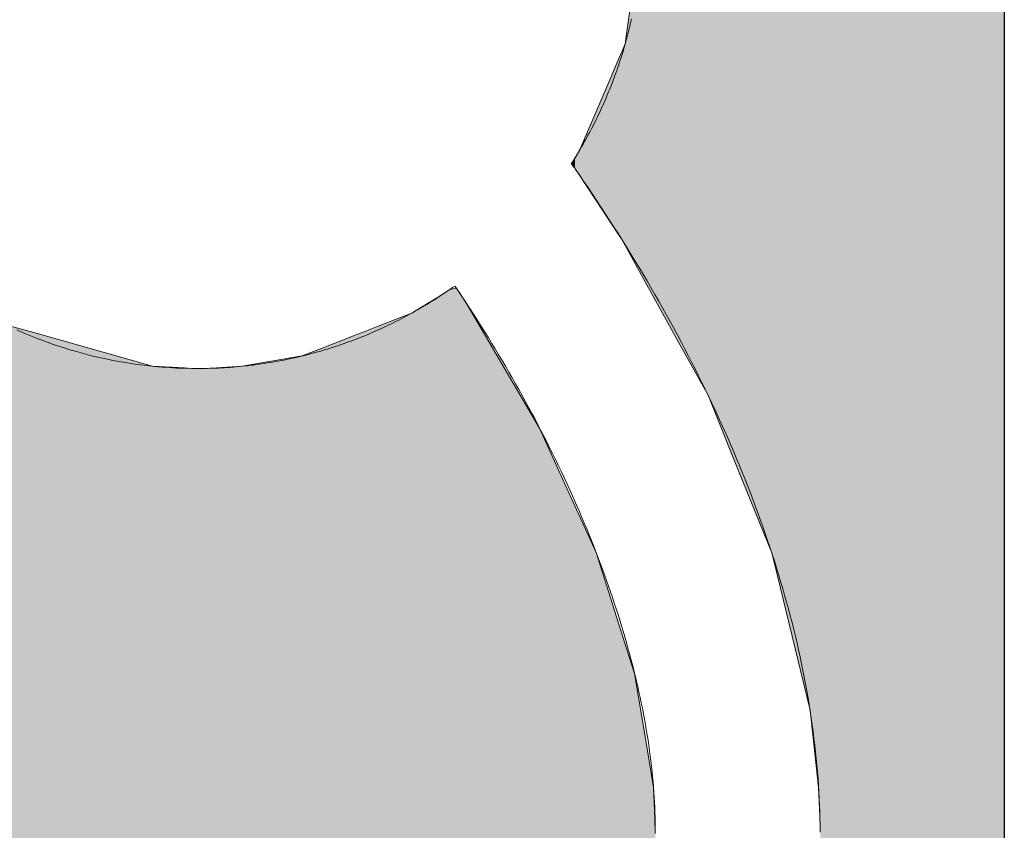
# Model space of a CAD drawing. Header units: inches. Extents: x -123 to 4816, y -2998 to 548.
# Tile 135 of 148: x 4476.43 to 4477.452, y 290.366 to 291.207. Entities that reach past the tile are written whole.
import ezdxf

# ---------------------------------------------------------------- set-up
doc = ezdxf.new("R2010")
doc.units = ezdxf.units.IN
doc.header["$MEASUREMENT"] = 0
doc.layers.get('0').update_dxf_attribs({"lineweight": 0})
doc.layers.add('Dimension', color=2, linetype='Continuous', lineweight=9)

# ---------------------------------------------------------------- blocks, each defined once
blk = doc.blocks.new('*U943')
at = {"linetype": 'Continuous'}
for p, q in [((63.9457, 92.1843), (63.934, 92.1427)), ((63.934, 92.1427), (63.8843, 91.9665)), ((63.8843, 91.9665), (63.8816, 91.9194)), ((63.8816, 91.9194), (63.8809, 91.9078)), ((63.8809, 91.9078), (63.8812, 91.8794)), ((63.8812, 91.8794), (63.8842, 91.8335)), ((63.8842, 91.8335), (63.8994, 91.7447)), ((63.8994, 91.7447), (63.9109, 91.7151)), ((63.9109, 91.7151), (63.9292, 91.6686)), ((63.9292, 91.6686), (63.9321, 91.6612)), ((63.9321, 91.6612), (63.933, 91.6589)), ((63.933, 91.6589), (63.9348, 91.6543)), ((63.9348, 91.6543), (63.9388, 91.6442)), ((63.9388, 91.6442), (63.9435, 91.6323)), ((63.9435, 91.6323), (63.9635, 91.5812)), ((63.9635, 91.5812), (63.9656, 91.5777)), ((63.9656, 91.5777), (63.9859, 91.5439)), ((63.9859, 91.5439), (63.998, 91.5259)), ((63.998, 91.5259), (64.0001, 91.5161)), ((64.0001, 91.5161), (63.9772, 91.501)), ((63.9772, 91.501), (63.9056, 91.459)), ((63.9056, 91.459), (63.7924, 91.3927)), ((63.7924, 91.3927), (63.6947, 91.3483)), ((63.6947, 91.3483), (63.608, 91.3089)), ((63.608, 91.3089), (63.4644, 91.2632)), ((63.4644, 91.2632), (63.4288, 91.2519)), ((63.4288, 91.2519), (63.3325, 91.2359)), ((63.3325, 91.2359), (63.2598, 91.2238)), ((63.2136, 91.2221), (63.1915, 91.2212)), ((63.2598, 91.2238), (63.2136, 91.2221))]:
    blk.add_line(p, q, dxfattribs=at)
for points in [[(62.8566, 92.1843), (62.8286, 92.1427), (63.934, 92.1427)], [(62.8286, 92.1427), (62.7464, 91.9665), (63.8843, 91.9665)], [(62.7464, 91.9665), (62.7244, 91.9194), (63.8816, 91.9194)], [(62.7244, 91.9194), (62.7218, 91.9078), (63.8809, 91.9078)], [(62.7218, 91.9078), (62.7152, 91.8794), (63.8812, 91.8794)], [(62.7152, 91.8794), (62.7046, 91.8335), (63.8842, 91.8335)], [(62.7046, 91.8335), (62.6841, 91.7447), (63.8994, 91.7447)], [(62.6841, 91.7447), (62.6773, 91.7151), (63.9109, 91.7151)], [(62.6773, 91.7151), (62.6754, 91.6686), (63.9292, 91.6686)], [(62.6754, 91.6686), (62.6755, 91.6612), (63.9321, 91.6612)], [(62.6755, 91.6612), (62.6755, 91.6589), (63.933, 91.6589)], [(62.6755, 91.6589), (62.6755, 91.6543), (63.9348, 91.6543)], [(62.6755, 91.6543), (62.6758, 91.6442), (63.9388, 91.6442)], [(62.6758, 91.6442), (62.6763, 91.6323), (63.9435, 91.6323)], [(62.6763, 91.6323), (62.6835, 91.5812), (63.9635, 91.5812)], [(62.6835, 91.5812), (62.684, 91.5777), (63.9656, 91.5777)], [(62.684, 91.5777), (62.6968, 91.5439), (63.9859, 91.5439)], [(62.6968, 91.5439), (62.7037, 91.5259), (63.998, 91.5259)], [(62.7037, 91.5259), (62.7074, 91.5161), (64.0001, 91.5161)], [(62.7074, 91.5161), (62.7131, 91.501), (63.9772, 91.501)], [(62.7131, 91.501), (62.729, 91.459), (63.9056, 91.459)], [(62.729, 91.459), (62.7815, 91.3927), (63.7924, 91.3927)], [(62.7815, 91.3927), (62.8167, 91.3483), (63.6947, 91.3483)], [(62.8167, 91.3483), (62.8798, 91.3089), (63.608, 91.3089)], [(62.8798, 91.3089), (62.9531, 91.2632), (63.4644, 91.2632)], [(62.9531, 91.2632), (62.9908, 91.2519), (63.4288, 91.2519)], [(62.9908, 91.2519), (63.044, 91.2359), (63.3325, 91.2359)], [(63.044, 91.2359), (63.1391, 91.2238), (63.2598, 91.2238)], [(63.1391, 91.2238), (63.1529, 91.2221), (63.2136, 91.2221)]]:
    blk.add_solid(points, dxfattribs=at)
at = {"linetype": 'Continuous', "extrusion": (0, 0, -1)}
for points in [[(-62.8566, 92.1843), (-63.9457, 92.1843), (-63.934, 92.1427)], [(-62.8286, 92.1427), (-63.934, 92.1427), (-63.8843, 91.9665)], [(-62.7464, 91.9665), (-63.8843, 91.9665), (-63.8816, 91.9194)], [(-62.7244, 91.9194), (-63.8816, 91.9194), (-63.8809, 91.9078)], [(-62.7218, 91.9078), (-63.8809, 91.9078), (-63.8812, 91.8794)], [(-62.7152, 91.8794), (-63.8812, 91.8794), (-63.8842, 91.8335)], [(-62.7046, 91.8335), (-63.8842, 91.8335), (-63.8994, 91.7447)], [(-62.6841, 91.7447), (-63.8994, 91.7447), (-63.9109, 91.7151)], [(-62.6773, 91.7151), (-63.9109, 91.7151), (-63.9292, 91.6686)], [(-62.6754, 91.6686), (-63.9292, 91.6686), (-63.9321, 91.6612)], [(-62.6755, 91.6612), (-63.9321, 91.6612), (-63.933, 91.6589)], [(-62.6755, 91.6589), (-63.933, 91.6589), (-63.9348, 91.6543)], [(-62.6755, 91.6543), (-63.9348, 91.6543), (-63.9388, 91.6442)], [(-62.6758, 91.6442), (-63.9388, 91.6442), (-63.9435, 91.6323)], [(-62.6763, 91.6323), (-63.9435, 91.6323), (-63.9635, 91.5812)], [(-62.6835, 91.5812), (-63.9635, 91.5812), (-63.9656, 91.5777)], [(-62.684, 91.5777), (-63.9656, 91.5777), (-63.9859, 91.5439)], [(-62.6968, 91.5439), (-63.9859, 91.5439), (-63.998, 91.5259)], [(-62.7037, 91.5259), (-63.998, 91.5259), (-64.0001, 91.5161)], [(-62.7074, 91.5161), (-64.0001, 91.5161), (-63.9772, 91.501)], [(-62.7131, 91.501), (-63.9772, 91.501), (-63.9056, 91.459)], [(-62.729, 91.459), (-63.9056, 91.459), (-63.7924, 91.3927)], [(-62.7815, 91.3927), (-63.7924, 91.3927), (-63.6947, 91.3483)], [(-62.8167, 91.3483), (-63.6947, 91.3483), (-63.608, 91.3089)], [(-62.8798, 91.3089), (-63.608, 91.3089), (-63.4644, 91.2632)], [(-62.9531, 91.2632), (-63.4644, 91.2632), (-63.4288, 91.2519)], [(-62.9908, 91.2519), (-63.4288, 91.2519), (-63.3325, 91.2359)], [(-63.044, 91.2359), (-63.3325, 91.2359), (-63.2598, 91.2238)], [(-63.1391, 91.2238), (-63.2598, 91.2238), (-63.2136, 91.2221)], [(-63.1529, 91.2221), (-63.2136, 91.2221), (-63.1915, 91.2212)]]:
    blk.add_solid(points, dxfattribs=at)
blk = doc.blocks.new('*U944')
at = {"linetype": 'Continuous'}
for p, q in [((64.1815, 91.3434), (64.1779, 91.3407)), ((64.1833, 91.3448), (64.1815, 91.3434)), ((64.1842, 91.3454), (64.1833, 91.3448)), ((64.1853, 91.3448), (64.1842, 91.3454)), ((64.1853, 91.3448), (64.1876, 91.3434)), ((64.1876, 91.3434), (64.1921, 91.3407)), ((64.1674, 91.3337), (64.097, 91.2873)), ((64.177, 91.3401), (64.1674, 91.3337)), ((64.1779, 91.3407), (64.177, 91.3401)), ((64.1921, 91.3407), (64.1932, 91.3401)), ((64.1932, 91.3401), (64.204, 91.3337)), ((64.204, 91.3337), (64.3123, 91.2873)), ((64.097, 91.2873), (64.0794, 91.2756)), ((64.3123, 91.2873), (64.3393, 91.2756)), ((64.0717, 91.2706), (64.0631, 91.2658)), ((64.0794, 91.2756), (64.0717, 91.2706)), ((64.3393, 91.2756), (64.3512, 91.2706)), ((64.3512, 91.2706), (64.3622, 91.2658)), ((64.0631, 91.2658), (64.0407, 91.2534)), ((64.3622, 91.2658), (64.4528, 91.2534)), ((64.0194, 91.2416), (63.9156, 91.1842)), ((64.0407, 91.2534), (64.0194, 91.2416)), ((63.9156, 91.1842), (63.8413, 91.1431)), ((63.8413, 91.1431), (63.7451, 91.1042)), ((63.7451, 91.1042), (63.6075, 91.0486)), ((63.5735, 91.0403), (63.3944, 90.9967)), ((63.6075, 91.0486), (63.5735, 91.0403)), ((63.3944, 90.9967), (63.3746, 90.9919)), ((63.2598, 90.9791), (63.2285, 90.9779)), ((63.3746, 90.9919), (63.2598, 90.9791)), ((63.203, 90.9769), (63.201, 90.9769)), ((63.2164, 90.9774), (63.203, 90.9769)), ((63.2285, 90.9779), (63.2164, 90.9774)), ((61.1923, 90.7039), (66.7991, 90.7039))]:
    blk.add_line(p, q, dxfattribs=at)
for points in [[(64.1815, 91.3434), (64.1779, 91.3407), (64.1921, 91.3407)], [(64.1833, 91.3448), (64.1815, 91.3434), (64.1876, 91.3434)], [(64.1842, 91.3454), (64.1833, 91.3448), (64.1853, 91.3448)], [(64.1674, 91.3337), (64.097, 91.2873), (64.3123, 91.2873)], [(64.177, 91.3401), (64.1674, 91.3337), (64.204, 91.3337)], [(64.1779, 91.3407), (64.177, 91.3401), (64.1932, 91.3401)], [(64.097, 91.2873), (64.0794, 91.2756), (64.3393, 91.2756)], [(64.0717, 91.2706), (64.0631, 91.2658), (64.3622, 91.2658)], [(64.0794, 91.2756), (64.0717, 91.2706), (64.3512, 91.2706)], [(64.0631, 91.2658), (64.0407, 91.2534), (64.4528, 91.2534)], [(64.0194, 91.2416), (63.9156, 91.1842), (66.5083, 91.1842)], [(64.0407, 91.2534), (64.0194, 91.2416), (64.5387, 91.2416)], [(63.9156, 91.1842), (63.8413, 91.1431), (66.5332, 91.1431)], [(63.8413, 91.1431), (63.7451, 91.1042), (66.5567, 91.1042)], [(63.7451, 91.1042), (63.6075, 91.0486), (66.5904, 91.0486)], [(63.5735, 91.0403), (63.3944, 90.9967), (66.6218, 90.9967)], [(63.6075, 91.0486), (63.5735, 91.0403), (66.5954, 91.0403)], [(63.3944, 90.9967), (63.3746, 90.9919), (66.6247, 90.9919)], [(63.2598, 90.9791), (63.2285, 90.9779), (66.6332, 90.9779)], [(63.3746, 90.9919), (63.2598, 90.9791), (66.6324, 90.9791)], [(61.3584, 90.9768), (61.1923, 90.7039), (66.7991, 90.7039)], [(63.201, 90.9769), (63.1893, 90.9768), (66.6338, 90.9768)], [(63.203, 90.9769), (63.201, 90.9769), (66.6338, 90.9769)], [(63.2164, 90.9774), (63.203, 90.9769), (66.6338, 90.9769)], [(63.2285, 90.9779), (63.2164, 90.9774), (66.6335, 90.9774)], [(61.1923, 90.7039), (61.1923, 90.7039), (66.7991, 90.7039)]]:
    blk.add_solid(points, dxfattribs=at)
at = {"linetype": 'Continuous', "extrusion": (0, 0, -1)}
for points in [[(-64.1815, 91.3434), (-64.1876, 91.3434), (-64.1921, 91.3407)], [(-64.1833, 91.3448), (-64.1853, 91.3448), (-64.1876, 91.3434)], [(-64.1674, 91.3337), (-64.204, 91.3337), (-64.3123, 91.2873)], [(-64.177, 91.3401), (-64.1932, 91.3401), (-64.204, 91.3337)], [(-64.1779, 91.3407), (-64.1921, 91.3407), (-64.1932, 91.3401)], [(-64.097, 91.2873), (-64.3123, 91.2873), (-64.3393, 91.2756)], [(-64.0717, 91.2706), (-64.3512, 91.2706), (-64.3622, 91.2658)], [(-64.0794, 91.2756), (-64.3393, 91.2756), (-64.3512, 91.2706)], [(-64.0631, 91.2658), (-64.3622, 91.2658), (-64.4528, 91.2534)], [(-64.0194, 91.2416), (-66.4735, 91.2416), (-66.5083, 91.1842)], [(-64.0407, 91.2534), (-64.4528, 91.2534), (-64.5387, 91.2416)], [(-63.9156, 91.1842), (-66.5083, 91.1842), (-66.5332, 91.1431)], [(-63.8413, 91.1431), (-66.5332, 91.1431), (-66.5567, 91.1042)], [(-63.7451, 91.1042), (-66.5567, 91.1042), (-66.5904, 91.0486)], [(-63.5735, 91.0403), (-66.5954, 91.0403), (-66.6218, 90.9967)], [(-63.6075, 91.0486), (-66.5904, 91.0486), (-66.5954, 91.0403)], [(-63.3944, 90.9967), (-66.6218, 90.9967), (-66.6247, 90.9919)], [(-63.2598, 90.9791), (-66.6324, 90.9791), (-66.6332, 90.9779)], [(-63.3746, 90.9919), (-66.6247, 90.9919), (-66.6324, 90.9791)], [(-61.3584, 90.9768), (-66.6338, 90.9768), (-66.7991, 90.7039)], [(-63.201, 90.9769), (-66.6338, 90.9769), (-66.6338, 90.9768)], [(-63.203, 90.9769), (-66.6338, 90.9769), (-66.6338, 90.9769)], [(-63.2164, 90.9774), (-66.6335, 90.9774), (-66.6338, 90.9769)], [(-63.2285, 90.9779), (-66.6332, 90.9779), (-66.6335, 90.9774)]]:
    blk.add_solid(points, dxfattribs=at)

msp = doc.modelspace()

# ---------------------------------------------------------------- linework, layer by layer
at = {"layer": 'Dimension'}
msp.add_lwpolyline([(4474.2177, 290.9307), (4477.4525, 288.9628), (4477.4525, 292.8889)], close=True, dxfattribs=at)
for points in [[(4477.0654, 291.2083, 0), (4477.0648, 291.2057, 0), (4477.0642, 291.2031, 0), (4477.0636, 291.2005, 0), (4477.063, 291.1979, 0), (4477.0623, 291.1953, 0), (4477.0617, 291.1927, 0), (4477.061, 291.1901, 0), (4477.0604, 291.1875, 0), (4477.0597, 291.1849, 0), (4477.0589, 291.1824, 0), (4477.0582, 291.1798, 0), (4477.0574, 291.1773, 0), (4477.0567, 291.1747, 0), (4477.056, 291.1722, 0), (4477.0551, 291.1697, 0), (4477.0543, 291.1671, 0), (4477.0535, 291.1646, 0), (4477.0527, 291.1621, 0), (4477.0519, 291.1596, 0), (4477.051, 291.1571, 0), (4477.0501, 291.1545, 0), (4477.0492, 291.1521, 0), (4477.0483, 291.1496, 0), (4477.0474, 291.1471, 0), (4477.0465, 291.1447, 0), (4477.0456, 291.1421, 0), (4477.0446, 291.1397, 0), (4477.0436, 291.1372, 0), (4477.0427, 291.1348, 0), (4477.0417, 291.1324, 0), (4477.0407, 291.13, 0), (4477.0396, 291.1275, 0), (4477.0387, 291.1251, 0), (4477.0376, 291.1227, 0), (4477.0366, 291.1203, 0), (4477.0354, 291.1179, 0), (4477.0344, 291.1155, 0), (4477.0333, 291.1132, 0), (4477.0322, 291.1108, 0), (4477.031, 291.1084, 0), (4477.0299, 291.106, 0), (4477.0287, 291.1037, 0), (4477.0276, 291.1013, 0), (4477.0264, 291.099, 0), (4477.0252, 291.0967, 0), (4477.024, 291.0943, 0), (4477.0228, 291.092, 0), (4477.0216, 291.0897, 0), (4477.0203, 291.0875, 0), (4477.0191, 291.0851, 0), (4477.0178, 291.0828, 0), (4477.0165, 291.0806, 0), (4477.0153, 291.0783, 0), (4477.0139, 291.076, 0), (4477.0126, 291.0738, 0), (4477.0113, 291.0716, 0), (4477.01, 291.0693, 0), (4477.0086, 291.0671, 0), (4477.0073, 291.0648, 0), (4477.0059, 291.0627, 0), (4477.0045, 291.0604, 0), (4477.0031, 291.0583, 0), (4477.003, 291.058, 0), (4477.0031, 291.058, 0), (4477.0032, 291.058, 0), (4477.0032, 291.0579, 0), (4477.0032, 291.0578, 0), (4477.0032, 291.0578, 0), (4477.0033, 291.0577, 0), (4477.0033, 291.0577, 0), (4477.0034, 291.0576, 0), (4477.0034, 291.0576, 0), (4477.0034, 291.0575, 0), (4477.0035, 291.0575, 0), (4477.0035, 291.0574, 0), (4477.0036, 291.0573, 0), (4477.0036, 291.0573, 0), (4477.0037, 291.0572, 0), (4477.0037, 291.0572, 0), (4477.0037, 291.0571, 0), (4477.0038, 291.0571, 0), (4477.0038, 291.057, 0), (4477.0039, 291.057, 0), (4477.0039, 291.0569, 0), (4477.0039, 291.0569, 0), (4477.004, 291.0568, 0), (4477.004, 291.0567, 0), (4477.0041, 291.0567, 0), (4477.0041, 291.0566, 0), (4477.0041, 291.0566, 0), (4477.0041, 291.0565, 0), (4477.0042, 291.0565, 0), (4477.0043, 291.0564, 0), (4477.0043, 291.0564, 0), (4477.0044, 291.0563, 0), (4477.0044, 291.0562, 0), (4477.0044, 291.0562, 0), (4477.0045, 291.0562, 0), (4477.0045, 291.0561, 0), (4477.0046, 291.056, 0), (4477.0046, 291.056, 0), (4477.0046, 291.0559, 0), (4477.0047, 291.0559, 0), (4477.0047, 291.0558, 0), (4477.0048, 291.0557, 0), (4477.0048, 291.0557, 0), (4477.0048, 291.0557, 0), (4477.0048, 291.0556, 0), (4477.0049, 291.0555, 0), (4477.005, 291.0555, 0), (4477.005, 291.0555, 0), (4477.0051, 291.0554, 0), (4477.0051, 291.0553, 0), (4477.0051, 291.0552, 0), (4477.0052, 291.0552, 0), (4477.0052, 291.0552, 0), (4477.0053, 291.0551, 0), (4477.0053, 291.055, 0), (4477.0053, 291.055, 0), (4477.0054, 291.055, 0), (4477.0054, 291.0549, 0), (4477.0055, 291.0548, 0), (4477.0055, 291.0548, 0), (4477.0055, 291.0548, 0), (4477.0056, 291.0547, 0), (4477.0056, 291.0546, 0), (4477.0057, 291.0545, 0), (4477.0057, 291.0545, 0), (4477.0058, 291.0545, 0), (4477.0058, 291.0544, 0), (4477.0058, 291.0543, 0), (4477.0059, 291.0543, 0), (4477.0059, 291.0543, 0), (4477.006, 291.0542, 0), (4477.006, 291.0541, 0), (4477.006, 291.0541, 0), (4477.0061, 291.054, 0), (4477.0061, 291.054, 0), (4477.0062, 291.0539, 0), (4477.0062, 291.0538, 0), (4477.0062, 291.0538, 0), (4477.0062, 291.0537, 0), (4477.0063, 291.0537, 0), (4477.0064, 291.0536, 0), (4477.0064, 291.0536, 0), (4477.0065, 291.0535, 0), (4477.0065, 291.0535, 0), (4477.0065, 291.0534, 0), (4477.0065, 291.0534, 0), (4477.0066, 291.0533, 0), (4477.0067, 291.0532, 0), (4477.0067, 291.0532, 0), (4477.0067, 291.0531, 0), (4477.0067, 291.0531, 0), (4477.0068, 291.053, 0), (4477.0068, 291.0529, 0), (4477.0069, 291.0529, 0), (4477.0069, 291.0529, 0), (4477.0069, 291.0528, 0), (4477.007, 291.0527, 0), (4477.0111, 291.0468, 0), (4477.0158, 291.04, 0), (4477.0204, 291.0332, 0), (4477.025, 291.0263, 0), (4477.0296, 291.0195, 0), (4477.0341, 291.0126, 0), (4477.0386, 291.0057, 0), (4477.0431, 290.9988, 0), (4477.0475, 290.9919, 0), (4477.0519, 290.985, 0), (4477.0562, 290.9781, 0), (4477.0606, 290.9711, 0), (4477.0649, 290.9642, 0), (4477.0691, 290.9573, 0), (4477.0733, 290.9503, 0), (4477.0775, 290.9433, 0), (4477.0816, 290.9363, 0), (4477.0856, 290.9293, 0), (4477.0897, 290.9223, 0), (4477.0937, 290.9153, 0), (4477.0977, 290.9083, 0), (4477.1016, 290.9013, 0), (4477.1055, 290.8943, 0), (4477.1093, 290.8873, 0), (4477.1131, 290.8802, 0), (4477.1169, 290.8732, 0), (4477.1206, 290.8661, 0), (4477.1243, 290.859, 0), (4477.1279, 290.852, 0), (4477.1315, 290.8449, 0), (4477.135, 290.8378, 0), (4477.1386, 290.8307, 0), (4477.142, 290.8237, 0), (4477.1454, 290.8166, 0), (4477.1488, 290.8095, 0), (4477.1522, 290.8024, 0), (4477.1555, 290.7953, 0), (4477.1587, 290.7882, 0), (4477.1619, 290.7811, 0), (4477.1651, 290.774, 0), (4477.1681, 290.7668, 0), (4477.1712, 290.7597, 0), (4477.1742, 290.7526, 0), (4477.1772, 290.7455, 0), (4477.1801, 290.7384, 0), (4477.183, 290.7312, 0), (4477.1859, 290.7241, 0), (4477.1886, 290.717, 0), (4477.1913, 290.7098, 0), (4477.194, 290.7027, 0), (4477.1966, 290.6956, 0), (4477.1992, 290.6885, 0), (4477.2018, 290.6813, 0), (4477.2043, 290.6742, 0), (4477.2067, 290.667, 0), (4477.2091, 290.6599, 0), (4477.2115, 290.6528, 0), (4477.2138, 290.6457, 0), (4477.216, 290.6385, 0), (4477.2182, 290.6314, 0), (4477.2203, 290.6243, 0), (4477.2224, 290.6172, 0), (4477.2244, 290.61, 0), (4477.2265, 290.603, 0), (4477.2284, 290.5958, 0), (4477.2302, 290.5887, 0), (4477.2321, 290.5816, 0), (4477.2339, 290.5745, 0), (4477.2356, 290.5674, 0), (4477.2373, 290.5603, 0), (4477.2389, 290.5532, 0), (4477.2405, 290.5461, 0), (4477.2419, 290.539, 0), (4477.2434, 290.532, 0), (4477.2448, 290.5249, 0), (4477.2461, 290.5178, 0), (4477.2475, 290.5107, 0), (4477.2487, 290.5037, 0), (4477.2499, 290.4967, 0), (4477.251, 290.4896, 0), (4477.2521, 290.4826, 0), (4477.2531, 290.4755, 0), (4477.2541, 290.4685, 0), (4477.2549, 290.4615, 0), (4477.2557, 290.4545, 0), (4477.2566, 290.4475, 0), (4477.2573, 290.4405, 0), (4477.2579, 290.4335, 0), (4477.2585, 290.4266, 0), (4477.2591, 290.4196, 0), (4477.2596, 290.4126, 0), (4477.26, 290.4057, 0), (4477.2604, 290.3988, 0), (4477.2607, 290.3918, 0), (4477.2609, 290.3849, 0), (4477.2611, 290.378, 0), (4477.2613, 290.3711, 0), (4477.2613, 290.3642, 0)], [(4477.0902, 290.3643, 0), (4477.0902, 290.3694, 0), (4477.0901, 290.3745, 0), (4477.09, 290.3796, 0), (4477.0898, 290.3848, 0), (4477.0896, 290.3899, 0), (4477.0894, 290.3952, 0), (4477.0891, 290.4004, 0), (4477.0887, 290.4056, 0), (4477.0883, 290.411, 0), (4477.0879, 290.4163, 0), (4477.0874, 290.4216, 0), (4477.0868, 290.4269, 0), (4477.0863, 290.4323, 0), (4477.0856, 290.4377, 0), (4477.0849, 290.4431, 0), (4477.0842, 290.4486, 0), (4477.0835, 290.4539, 0), (4477.0826, 290.4595, 0), (4477.0817, 290.4649, 0), (4477.0808, 290.4705, 0), (4477.0799, 290.476, 0), (4477.0789, 290.4815, 0), (4477.0779, 290.4871, 0), (4477.0768, 290.4927, 0), (4477.0756, 290.4983, 0), (4477.0744, 290.5039, 0), (4477.0732, 290.5095, 0), (4477.0719, 290.5152, 0), (4477.0706, 290.5209, 0), (4477.0693, 290.5266, 0), (4477.0679, 290.5323, 0), (4477.0664, 290.538, 0), (4477.0649, 290.5437, 0), (4477.0634, 290.5495, 0), (4477.0618, 290.5552, 0), (4477.0602, 290.561, 0), (4477.0585, 290.5668, 0), (4477.0568, 290.5726, 0), (4477.055, 290.5784, 0), (4477.0533, 290.5843, 0), (4477.0515, 290.5901, 0), (4477.0496, 290.596, 0), (4477.0476, 290.6018, 0), (4477.0457, 290.6076, 0), (4477.0437, 290.6135, 0), (4477.0417, 290.6194, 0), (4477.0396, 290.6254, 0), (4477.0375, 290.6312, 0), (4477.0353, 290.6372, 0), (4477.0331, 290.6432, 0), (4477.0308, 290.649, 0), (4477.0285, 290.655, 0), (4477.0262, 290.6609, 0), (4477.0238, 290.667, 0), (4477.0214, 290.6729, 0), (4477.019, 290.6789, 0), (4477.0165, 290.6849, 0), (4477.0139, 290.6908, 0), (4477.0114, 290.6969, 0), (4477.0088, 290.7029, 0), (4477.0061, 290.7089, 0), (4477.0034, 290.7149, 0), (4477.0007, 290.7209, 0), (4476.9979, 290.7269, 0), (4476.9951, 290.7329, 0), (4476.9923, 290.7389, 0), (4476.9894, 290.745, 0), (4476.9865, 290.7511, 0), (4476.9835, 290.7571, 0), (4476.9805, 290.7631, 0), (4476.9775, 290.7691, 0), (4476.9744, 290.7752, 0), (4476.9713, 290.7812, 0), (4476.9681, 290.7873, 0), (4476.965, 290.7934, 0), (4476.9618, 290.7994, 0), (4476.9585, 290.8054, 0), (4476.9552, 290.8115, 0), (4476.9519, 290.8175, 0), (4476.9485, 290.8235, 0), (4476.9451, 290.8296, 0), (4476.9417, 290.8356, 0), (4476.9382, 290.8417, 0), (4476.9347, 290.8477, 0), (4476.9311, 290.8537, 0), (4476.9275, 290.8597, 0), (4476.924, 290.8658, 0), (4476.9203, 290.8718, 0), (4476.9166, 290.8778, 0), (4476.9129, 290.8838, 0), (4476.9091, 290.8898, 0), (4476.9053, 290.8958, 0), (4476.9015, 290.9017, 0), (4476.8976, 290.9078, 0), (4476.8938, 290.9137, 0), (4476.8898, 290.9197, 0), (4476.8859, 290.9256, 0), (4476.882, 290.931, 0), (4476.8797, 290.9294, 0), (4476.8774, 290.9278, 0), (4476.875, 290.9262, 0), (4476.8727, 290.9246, 0), (4476.8703, 290.923, 0), (4476.868, 290.9214, 0), (4476.8656, 290.9199, 0), (4476.8633, 290.9183, 0), (4476.8609, 290.9168, 0), (4476.8585, 290.9153, 0), (4476.856, 290.9138, 0), (4476.8537, 290.9123, 0), (4476.8512, 290.9109, 0), (4476.8488, 290.9095, 0), (4476.8464, 290.908, 0), (4476.8439, 290.9066, 0), (4476.8414, 290.9052, 0), (4476.839, 290.9038, 0), (4476.8365, 290.9024, 0), (4476.834, 290.901, 0), (4476.8315, 290.8996, 0), (4476.8289, 290.8983, 0), (4476.8264, 290.897, 0), (4476.8239, 290.8957, 0), (4476.8214, 290.8944, 0), (4476.8189, 290.8931, 0), (4476.8163, 290.8919, 0), (4476.8137, 290.8906, 0), (4476.8112, 290.8894, 0), (4476.8086, 290.8882, 0), (4476.806, 290.887, 0), (4476.8034, 290.8858, 0), (4476.8008, 290.8847, 0), (4476.7981, 290.8835, 0), (4476.7955, 290.8824, 0), (4476.7929, 290.8812, 0), (4476.7903, 290.8801, 0), (4476.7876, 290.8791, 0), (4476.785, 290.878, 0), (4476.7823, 290.8769, 0), (4476.7796, 290.8759, 0), (4476.7769, 290.8749, 0), (4476.7743, 290.8739, 0), (4476.7715, 290.8729, 0), (4476.7689, 290.8719, 0), (4476.7661, 290.8709, 0), (4476.7634, 290.87, 0), (4476.7607, 290.869, 0), (4476.7579, 290.8681, 0), (4476.7552, 290.8673, 0), (4476.7525, 290.8664, 0), (4476.7497, 290.8655, 0), (4476.7469, 290.8647, 0), (4476.7441, 290.8639, 0), (4476.7413, 290.8631, 0), (4476.7386, 290.8623, 0), (4476.7358, 290.8615, 0), (4476.733, 290.8608, 0), (4476.7302, 290.86, 0), (4476.7273, 290.8593, 0), (4476.7245, 290.8586, 0), (4476.7217, 290.8579, 0), (4476.7189, 290.8572, 0), (4476.7161, 290.8566, 0), (4476.7132, 290.856, 0), (4476.7103, 290.8553, 0), (4476.7074, 290.8548, 0), (4476.7046, 290.8541, 0), (4476.7017, 290.8536, 0), (4476.6988, 290.8531, 0), (4476.696, 290.8525, 0), (4476.693, 290.852, 0), (4476.6902, 290.8515, 0), (4476.6873, 290.8511, 0), (4476.6843, 290.8506, 0), (4476.6814, 290.8502, 0), (4476.6785, 290.8498, 0), (4476.6756, 290.8494, 0), (4476.6726, 290.849, 0), (4476.6697, 290.8487, 0), (4476.6668, 290.8483, 0), (4476.6638, 290.848, 0), (4476.6608, 290.8477, 0), (4476.6579, 290.8474, 0), (4476.6549, 290.8471, 0), (4476.6519, 290.8469, 0), (4476.6489, 290.8466, 0), (4476.646, 290.8464, 0), (4476.643, 290.8462, 0), (4476.6399, 290.8461, 0), (4476.6369, 290.8459, 0), (4476.6339, 290.8458, 0), (4476.6309, 290.8457, 0), (4476.6279, 290.8456, 0), (4476.6249, 290.8455, 0), (4476.6219, 290.8455, 0), (4476.6188, 290.8455, 0), (4476.6158, 290.8455, 0), (4476.6087, 290.8455, 0), (4476.6009, 290.8457, 0), (4476.5933, 290.8459, 0), (4476.5856, 290.8464, 0), (4476.578, 290.8469, 0), (4476.5704, 290.8476, 0), (4476.5628, 290.8484, 0), (4476.5554, 290.8493, 0), (4476.5479, 290.8504, 0), (4476.5404, 290.8515, 0), (4476.533, 290.8528, 0), (4476.5257, 290.8541, 0), (4476.5184, 290.8557, 0), (4476.5111, 290.8573, 0), (4476.5038, 290.859, 0), (4476.4967, 290.8609, 0), (4476.4895, 290.8629, 0), (4476.4824, 290.8649, 0), (4476.4754, 290.8671, 0), (4476.4684, 290.8694, 0), (4476.4615, 290.8718, 0), (4476.4545, 290.8743, 0), (4476.4477, 290.877, 0), (4476.4409, 290.8797, 0), (4476.4341, 290.8825, 0), (4476.4275, 290.8854, 0)]]:
    msp.add_polyline3d(points, dxfattribs=at)

# ---------------------------------------------------------------- block references
at = {"layer": 'Dimension', "linetype": 'Continuous', "xscale": 0.7002395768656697, "yscale": 0.700239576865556, "zscale": 0.7002395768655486, "rotation": 90}
for name in ['*U944', '*U943']:
    msp.add_blockref(name, (4540.9669, 246.1135), dxfattribs=at)

doc.saveas('drawing.dxf')
